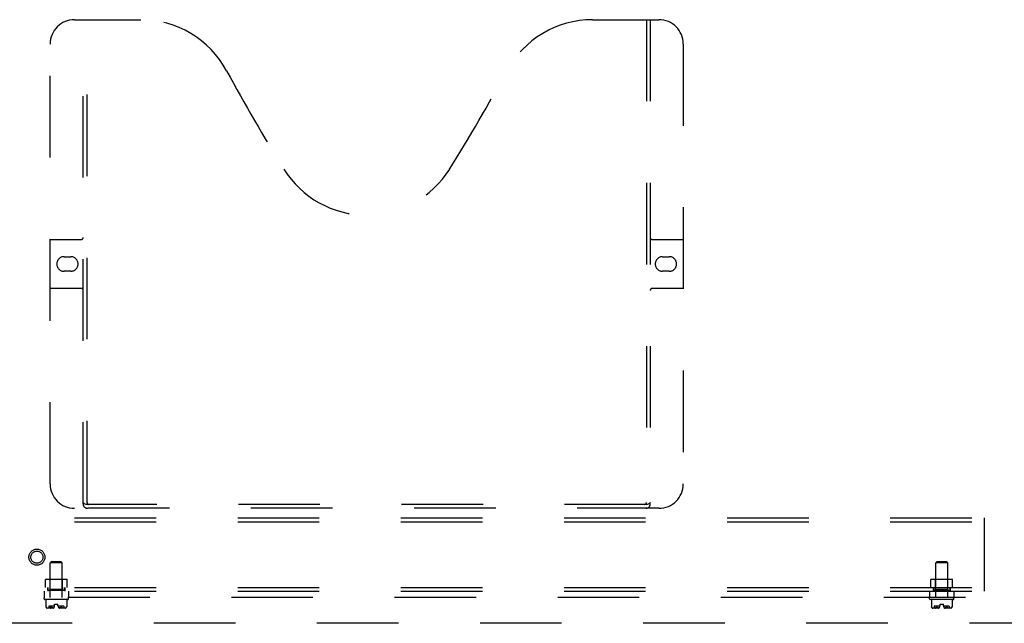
# Model space of a CAD drawing. Header units: inches. Extents: x 0 to 304, y 0 to 196.
# Tile 7 of 129: x 95 to 115, y 65 to 77. Entities that reach past the tile are written whole.
import ezdxf

# ---------------------------------------------------------------- set-up
doc = ezdxf.new("R2010")
doc.units = ezdxf.units.IN
doc.header["$LTSCALE"] = 16.696429
doc.header["$MEASUREMENT"] = 0
doc.linetypes.add('HIDDEN', pattern=[0.2, 0.1, -0.1])
for name, color, linetype in [('DEFAULT_2', 8, 'HIDDEN'), ('MAIN_DOOR_ASSEMBLY', 7, 'CONTINUOUS'), ('SUBPANELS', 7, 'CONTINUOUS')]:
    doc.layers.add(name, color=color, linetype=linetype)

msp = doc.modelspace()

# ---------------------------------------------------------------- linework, layer by layer
at = {"layer": 'DEFAULT_2', "color": 8, "linetype": 'HIDDEN'}
msp.add_line((129.095, 64.856), (94.126, 64.856), dxfattribs=at)
at = {"layer": 'MAIN_DOOR_ASSEMBLY', "color": 8, "linetype": 'HIDDEN'}
for p, q in [((95.75, 77.21), (97.105, 77.21)), ((95.925, 67.3), (95.925, 77.21)), ((96.005, 67.33), (96.005, 77.21)), ((106.355, 77.21), (107.71, 77.21)), ((107.455, 77.21), (107.455, 67.33)), ((107.535, 77.21), (107.535, 67.3)), ((95.25, 67.71), (95.25, 76.71)), ((108.21, 76.71), (108.21, 67.71)), ((95.25, 72.71), (95.885, 72.71)), ((107.575, 72.71), (108.21, 72.71)), ((95.536, 72.36), (95.673, 72.36)), ((107.786, 72.36), (107.923, 72.36)), ((95.673, 72.06), (95.536, 72.06)), ((107.923, 72.06), (107.786, 72.06)), ((95.885, 71.71), (95.25, 71.71)), ((108.21, 71.71), (107.575, 71.71)), ((107.71, 67.21), (95.75, 67.21)), ((107.451, 67.29), (96.009, 67.29))]:
    msp.add_line(p, q, dxfattribs=at)
for points in [[(95.915, 67.33), (95.931, 67.319), (95.947, 67.31), (95.963, 67.302), (95.978, 67.295), (95.994, 67.292), (96.009, 67.29)], [(107.451, 67.29), (107.466, 67.292), (107.481, 67.295), (107.497, 67.302), (107.513, 67.31), (107.529, 67.319), (107.545, 67.33)]]:
    msp.add_lwpolyline(points, dxfattribs=at)
for radius in [0.164, 0.124]:
    msp.add_circle((94.98, 66.21), radius, dxfattribs=at)
for centre, radius, start, end in [((95.75, 76.71), 0.5, 90, 180), ((97.105, 75.21), 2, 28.4813, 90), ((106.355, 75.21), 2, 90, 151.5187), ((107.71, 76.71), 0.5, 0, 90), ((133.413, 94.908), 39.307, 208.4813, 211.8705), ((70.047, 94.908), 39.307, 328.1295, 331.5187), ((101.73, 75.21), 2, 211.8705, 328.1295), ((95.885, 72.75), 0.04, 270, 360), ((107.575, 72.75), 0.04, 180, 270), ((95.536, 72.21), 0.15, 90, 270), ((95.673, 72.21), 0.15, 270, 90), ((107.786, 72.21), 0.15, 90, 270), ((107.923, 72.21), 0.15, 270, 90), ((95.885, 71.67), 0.04, 0, 90), ((107.575, 71.67), 0.04, 90, 180), ((95.75, 67.71), 0.5, 180, 270), ((107.71, 67.71), 0.5, 270, 360), ((96.045, 67.33), 0.04, 180, 270), ((107.415, 67.33), 0.04, 270, 360), ((96.015, 67.3), 0.09, 180, 270), ((107.445, 67.3), 0.09, 270, 360)]:
    msp.add_arc(centre, radius, start, end, dxfattribs=at)
at = {"layer": 'SUBPANELS', "color": 8, "linetype": 'HIDDEN'}
for p, q in [((72.376, 67.012), (114.376, 67.012)), ((72.376, 66.934), (114.376, 66.934)), ((114.376, 65.512), (114.376, 67.012)), ((95.282, 66.122), (95.252, 66.092)), ((95.282, 66.122), (95.47, 66.122)), ((95.47, 66.122), (95.5, 66.092)), ((113.407, 66.122), (113.377, 66.092)), ((113.407, 66.122), (113.595, 66.122)), ((113.595, 66.122), (113.625, 66.092)), ((95.5, 66.092), (95.252, 66.092)), ((95.252, 65.387), (95.252, 66.092)), ((95.5, 65.387), (95.5, 66.092)), ((113.625, 66.092), (113.377, 66.092)), ((113.377, 65.387), (113.377, 66.092)), ((113.625, 65.387), (113.625, 66.092)), ((95.166, 65.76), (95.156, 65.75)), ((95.596, 65.75), (95.156, 65.75)), ((95.156, 65.59), (95.156, 65.75)), ((95.166, 65.76), (95.586, 65.76)), ((95.251, 65.75), (95.241, 65.76)), ((95.251, 65.546), (95.251, 65.75)), ((95.501, 65.75), (95.511, 65.76)), ((95.501, 65.546), (95.501, 65.75)), ((95.586, 65.76), (95.596, 65.75)), ((95.596, 65.59), (95.596, 65.75)), ((113.291, 65.76), (113.281, 65.75)), ((113.721, 65.75), (113.281, 65.75)), ((113.281, 65.59), (113.281, 65.75)), ((113.291, 65.76), (113.711, 65.76)), ((113.376, 65.75), (113.366, 65.76)), ((113.376, 65.546), (113.376, 65.75)), ((113.626, 65.75), (113.636, 65.76)), ((113.626, 65.546), (113.626, 65.75)), ((113.711, 65.76), (113.721, 65.75)), ((113.721, 65.59), (113.721, 65.75)), ((72.376, 65.59), (114.376, 65.59)), ((72.376, 65.512), (114.376, 65.512)), ((95.126, 65.512), (95.126, 65.387)), ((95.204, 65.59), (95.204, 65.512)), ((95.204, 65.536), (95.204, 65.59)), ((95.204, 65.536), (95.547, 65.536)), ((95.251, 65.546), (95.241, 65.536)), ((95.501, 65.546), (95.251, 65.546)), ((95.501, 65.546), (95.511, 65.536)), ((95.547, 65.536), (95.547, 65.59)), ((95.548, 65.59), (95.548, 65.512)), ((95.626, 65.512), (95.626, 65.387)), ((113.251, 65.512), (113.251, 65.387)), ((113.329, 65.59), (113.329, 65.512)), ((113.329, 65.536), (113.329, 65.59)), ((113.329, 65.536), (113.672, 65.536)), ((113.376, 65.546), (113.366, 65.536)), ((113.626, 65.546), (113.376, 65.546)), ((113.626, 65.546), (113.636, 65.536)), ((113.672, 65.536), (113.672, 65.59)), ((113.673, 65.59), (113.673, 65.512)), ((113.751, 65.512), (113.751, 65.387)), ((127.345, 65.512), (114.376, 65.512)), ((127.345, 65.387), (94.063, 65.387)), ((95.126, 65.355), (95.126, 65.377)), ((95.616, 65.345), (95.136, 65.345)), ((95.163, 65.345), (95.163, 65.199)), ((95.589, 65.345), (95.589, 65.199)), ((95.626, 65.355), (95.626, 65.377)), ((113.251, 65.355), (113.251, 65.377)), ((113.741, 65.345), (113.261, 65.345)), ((113.288, 65.345), (113.288, 65.199)), ((113.714, 65.345), (113.714, 65.199)), ((113.751, 65.355), (113.751, 65.377)), ((95.163, 65.199), (95.164, 65.198)), ((95.163, 65.199), (95.163, 65.199)), ((95.163, 65.199), (95.164, 65.198)), ((95.163, 65.199), (95.163, 65.199)), ((95.164, 65.198), (95.164, 65.197)), ((95.164, 65.198), (95.164, 65.198)), ((95.164, 65.197), (95.164, 65.196)), ((95.164, 65.197), (95.164, 65.196)), ((95.164, 65.196), (95.164, 65.195)), ((95.165, 65.195), (95.164, 65.195)), ((95.176, 65.175), (95.174, 65.176)), ((95.176, 65.175), (95.177, 65.173)), ((95.184, 65.166), (95.177, 65.173)), ((95.309, 65.163), (95.189, 65.163)), ((95.341, 65.21), (95.222, 65.21)), ((95.222, 65.21), (95.222, 65.163)), ((95.256, 65.176), (95.255, 65.175)), ((95.265, 65.192), (95.266, 65.195)), ((95.266, 65.195), (95.266, 65.195)), ((95.273, 65.196), (95.273, 65.197)), ((95.274, 65.196), (95.273, 65.197)), ((95.274, 65.196), (95.274, 65.195)), ((95.275, 65.195), (95.274, 65.195)), ((95.277, 65.192), (95.275, 65.195)), ((95.276, 65.192), (95.279, 65.189)), ((95.341, 65.25), (95.411, 65.25)), ((95.341, 65.217), (95.341, 65.25)), ((95.411, 65.217), (95.411, 65.25)), ((95.53, 65.21), (95.411, 65.21)), ((95.563, 65.163), (95.443, 65.163)), ((95.46, 65.178), (95.463, 65.18)), ((95.475, 65.192), (95.477, 65.195)), ((95.479, 65.197), (95.478, 65.196)), ((95.485, 65.196), (95.485, 65.197)), ((95.486, 65.195), (95.486, 65.195)), ((95.497, 65.175), (95.496, 65.176)), ((95.497, 65.175), (95.499, 65.173)), ((95.5, 65.171), (95.5, 65.172)), ((95.53, 65.21), (95.53, 65.163)), ((95.575, 65.173), (95.567, 65.166)), ((95.575, 65.173), (95.576, 65.175)), ((95.578, 65.176), (95.576, 65.175)), ((95.586, 65.192), (95.587, 65.195)), ((95.587, 65.195), (95.588, 65.196)), ((95.589, 65.199), (95.588, 65.199)), ((95.588, 65.199), (95.588, 65.198)), ((95.588, 65.198), (95.588, 65.198)), ((95.588, 65.198), (95.588, 65.198)), ((95.588, 65.197), (95.588, 65.198)), ((95.588, 65.196), (95.588, 65.197)), ((95.589, 65.199), (95.589, 65.199)), ((95.589, 65.199), (95.589, 65.199)), ((95.589, 65.199), (95.589, 65.199)), ((113.288, 65.199), (113.289, 65.198)), ((113.288, 65.199), (113.288, 65.199)), ((113.288, 65.199), (113.289, 65.198)), ((113.288, 65.199), (113.288, 65.199)), ((113.289, 65.198), (113.289, 65.197)), ((113.289, 65.198), (113.289, 65.198)), ((113.289, 65.197), (113.289, 65.196)), ((113.289, 65.197), (113.289, 65.196)), ((113.289, 65.196), (113.289, 65.195)), ((113.29, 65.195), (113.289, 65.195)), ((113.29, 65.195), (113.291, 65.192)), ((113.301, 65.175), (113.302, 65.173)), ((113.309, 65.166), (113.302, 65.173)), ((113.434, 65.163), (113.314, 65.163)), ((113.466, 65.21), (113.347, 65.21)), ((113.347, 65.21), (113.347, 65.163)), ((113.381, 65.176), (113.38, 65.175)), ((113.391, 65.195), (113.391, 65.195)), ((113.398, 65.196), (113.398, 65.197)), ((113.399, 65.196), (113.398, 65.197)), ((113.399, 65.196), (113.399, 65.195)), ((113.4, 65.195), (113.399, 65.195)), ((113.402, 65.192), (113.4, 65.195)), ((113.401, 65.192), (113.404, 65.189)), ((113.466, 65.25), (113.536, 65.25)), ((113.466, 65.217), (113.466, 65.25)), ((113.536, 65.217), (113.536, 65.25)), ((113.655, 65.21), (113.536, 65.21)), ((113.688, 65.163), (113.568, 65.163)), ((113.585, 65.178), (113.588, 65.18)), ((113.6, 65.192), (113.602, 65.195)), ((113.604, 65.197), (113.603, 65.196)), ((113.61, 65.196), (113.61, 65.197)), ((113.611, 65.195), (113.612, 65.192)), ((113.611, 65.195), (113.611, 65.195)), ((113.622, 65.175), (113.624, 65.173)), ((113.625, 65.171), (113.625, 65.172)), ((113.655, 65.21), (113.655, 65.163)), ((113.7, 65.173), (113.692, 65.166)), ((113.7, 65.173), (113.701, 65.175)), ((113.703, 65.176), (113.701, 65.175)), ((113.712, 65.195), (113.713, 65.196)), ((113.714, 65.199), (113.713, 65.199)), ((113.713, 65.199), (113.713, 65.198)), ((113.713, 65.198), (113.713, 65.198)), ((113.713, 65.198), (113.713, 65.198)), ((113.713, 65.197), (113.713, 65.198)), ((113.713, 65.196), (113.713, 65.197)), ((113.714, 65.199), (113.714, 65.199)), ((113.714, 65.199), (113.714, 65.199)), ((113.714, 65.199), (113.714, 65.199))]:
    msp.add_line(p, q, dxfattribs=at)
for points in [[(95.163, 65.199), (95.163, 65.199), (95.163, 65.199)], [(95.172, 65.18), (95.17, 65.182), (95.169, 65.184), (95.168, 65.186), (95.167, 65.189), (95.166, 65.192), (95.165, 65.195)], [(95.167, 65.189), (95.168, 65.186), (95.169, 65.184)], [(95.172, 65.18), (95.173, 65.178), (95.174, 65.176)], [(95.184, 65.166), (95.185, 65.165), (95.186, 65.165), (95.188, 65.164), (95.189, 65.164), (95.19, 65.163), (95.191, 65.163)], [(95.255, 65.175), (95.253, 65.173), (95.252, 65.172), (95.252, 65.172), (95.252, 65.171), (95.251, 65.171), (95.251, 65.17), (95.251, 65.17), (95.251, 65.169), (95.251, 65.169), (95.251, 65.168), (95.251, 65.168), (95.251, 65.167), (95.251, 65.167), (95.251, 65.166)], [(95.251, 65.166), (95.252, 65.165), (95.253, 65.165), (95.254, 65.164), (95.255, 65.164), (95.256, 65.163), (95.257, 65.163)], [(95.256, 65.176), (95.258, 65.178), (95.259, 65.18), (95.26, 65.182), (95.261, 65.184), (95.263, 65.186), (95.264, 65.189)], [(95.266, 65.195), (95.265, 65.192), (95.264, 65.189), (95.263, 65.186), (95.261, 65.184), (95.26, 65.182), (95.259, 65.18)], [(95.273, 65.197), (95.272, 65.198), (95.272, 65.198), (95.272, 65.198), (95.271, 65.199), (95.271, 65.199), (95.27, 65.199), (95.27, 65.199), (95.269, 65.199), (95.269, 65.199), (95.268, 65.199), (95.268, 65.199), (95.268, 65.198), (95.267, 65.198), (95.267, 65.197), (95.267, 65.197), (95.266, 65.196)], [(95.266, 65.195), (95.266, 65.195), (95.266, 65.196)], [(95.267, 65.196), (95.267, 65.197), (95.267, 65.198), (95.268, 65.198), (95.268, 65.198), (95.268, 65.199), (95.269, 65.199), (95.269, 65.199), (95.27, 65.199), (95.27, 65.199), (95.271, 65.199), (95.271, 65.199), (95.271, 65.199), (95.272, 65.198), (95.272, 65.198), (95.273, 65.197)], [(95.289, 65.18), (95.286, 65.182), (95.284, 65.184), (95.281, 65.186), (95.279, 65.189)], [(95.279, 65.189), (95.281, 65.187), (95.283, 65.184), (95.286, 65.182), (95.289, 65.18), (95.291, 65.178)], [(95.291, 65.178), (95.294, 65.176), (95.298, 65.174), (95.301, 65.173), (95.304, 65.171), (95.308, 65.17), (95.311, 65.168), (95.315, 65.167)], [(95.305, 65.171), (95.302, 65.172), (95.3, 65.173), (95.297, 65.175), (95.294, 65.176)], [(95.315, 65.167), (95.312, 65.168), (95.31, 65.169), (95.307, 65.17)], [(95.46, 65.178), (95.457, 65.176), (95.454, 65.174), (95.451, 65.173), (95.448, 65.171), (95.444, 65.17), (95.441, 65.168), (95.437, 65.167)], [(95.437, 65.167), (95.439, 65.168), (95.442, 65.169), (95.444, 65.17)], [(95.447, 65.171), (95.45, 65.172), (95.452, 65.173), (95.455, 65.175), (95.458, 65.176)], [(95.463, 65.18), (95.466, 65.182), (95.468, 65.184), (95.471, 65.186), (95.473, 65.189), (95.475, 65.192)], [(95.473, 65.189), (95.471, 65.187), (95.469, 65.184), (95.466, 65.182), (95.463, 65.18)], [(95.478, 65.196), (95.478, 65.195), (95.477, 65.195)], [(95.485, 65.196), (95.485, 65.197), (95.485, 65.198), (95.484, 65.198), (95.484, 65.198), (95.484, 65.199), (95.483, 65.199), (95.483, 65.199), (95.482, 65.199), (95.482, 65.199), (95.481, 65.199), (95.481, 65.199), (95.48, 65.199), (95.48, 65.198), (95.479, 65.198), (95.479, 65.197), (95.479, 65.196)], [(95.479, 65.197), (95.479, 65.198), (95.48, 65.198), (95.48, 65.198), (95.481, 65.199), (95.481, 65.199), (95.482, 65.199), (95.482, 65.199), (95.483, 65.199), (95.483, 65.199), (95.484, 65.199), (95.484, 65.199), (95.484, 65.198), (95.485, 65.198), (95.485, 65.197), (95.485, 65.197)], [(95.485, 65.196), (95.486, 65.195), (95.486, 65.195)], [(95.493, 65.18), (95.492, 65.182), (95.49, 65.184), (95.489, 65.186), (95.488, 65.189), (95.487, 65.192), (95.486, 65.195)], [(95.488, 65.189), (95.489, 65.186), (95.49, 65.184)], [(95.5, 65.171), (95.501, 65.17), (95.501, 65.17), (95.501, 65.169), (95.501, 65.169), (95.501, 65.168), (95.501, 65.168), (95.501, 65.167), (95.501, 65.167), (95.501, 65.166), (95.5, 65.166), (95.5, 65.165), (95.499, 65.165), (95.498, 65.165), (95.498, 65.164), (95.497, 65.164), (95.496, 65.164), (95.495, 65.164), (95.494, 65.164), (95.494, 65.164), (95.493, 65.163), (95.492, 65.163), (95.491, 65.163), (95.49, 65.163)], [(95.493, 65.18), (95.494, 65.178), (95.496, 65.176)], [(95.501, 65.166), (95.5, 65.165), (95.499, 65.165), (95.498, 65.164), (95.497, 65.164), (95.496, 65.163), (95.495, 65.163)], [(95.499, 65.173), (95.499, 65.172), (95.5, 65.172)], [(95.501, 65.166), (95.501, 65.167), (95.501, 65.167), (95.501, 65.168), (95.501, 65.168), (95.501, 65.169), (95.501, 65.169), (95.501, 65.17), (95.501, 65.17), (95.5, 65.171), (95.5, 65.171)], [(95.567, 65.166), (95.566, 65.165), (95.565, 65.165), (95.564, 65.164), (95.563, 65.164), (95.562, 65.163), (95.561, 65.163)], [(95.578, 65.176), (95.579, 65.178), (95.58, 65.18)], [(95.587, 65.195), (95.586, 65.192), (95.585, 65.189), (95.584, 65.186), (95.583, 65.184), (95.581, 65.182), (95.58, 65.18)], [(95.581, 65.182), (95.583, 65.184), (95.584, 65.186), (95.585, 65.189)], [(95.588, 65.197), (95.588, 65.196), (95.587, 65.195), (95.587, 65.195)], [(113.288, 65.199), (113.288, 65.199), (113.288, 65.199)], [(113.297, 65.18), (113.295, 65.182), (113.294, 65.184), (113.293, 65.186), (113.292, 65.189), (113.291, 65.192), (113.29, 65.195)], [(113.292, 65.189), (113.293, 65.186), (113.294, 65.184), (113.295, 65.182), (113.297, 65.18), (113.298, 65.178), (113.299, 65.176)], [(113.302, 65.173), (113.301, 65.175), (113.299, 65.176)], [(113.309, 65.166), (113.31, 65.165), (113.311, 65.165), (113.313, 65.164), (113.314, 65.164), (113.315, 65.163), (113.316, 65.163)], [(113.38, 65.175), (113.378, 65.173), (113.377, 65.172), (113.377, 65.172), (113.377, 65.171), (113.376, 65.171), (113.376, 65.17), (113.376, 65.17), (113.376, 65.169), (113.376, 65.169), (113.376, 65.168), (113.376, 65.168), (113.376, 65.167), (113.376, 65.167), (113.376, 65.166)], [(113.376, 65.166), (113.377, 65.165), (113.378, 65.165), (113.379, 65.164), (113.38, 65.164), (113.381, 65.163), (113.382, 65.163)], [(113.381, 65.176), (113.383, 65.178), (113.384, 65.18)], [(113.391, 65.195), (113.39, 65.192), (113.389, 65.189), (113.388, 65.186), (113.386, 65.184), (113.385, 65.182), (113.384, 65.18)], [(113.386, 65.184), (113.388, 65.186), (113.389, 65.189)], [(113.398, 65.197), (113.397, 65.198), (113.397, 65.198), (113.397, 65.198), (113.396, 65.199), (113.396, 65.199), (113.395, 65.199), (113.395, 65.199), (113.394, 65.199), (113.394, 65.199), (113.393, 65.199), (113.393, 65.199), (113.393, 65.198), (113.392, 65.198), (113.392, 65.197), (113.392, 65.197), (113.391, 65.196)], [(113.391, 65.195), (113.391, 65.195), (113.391, 65.196)], [(113.392, 65.196), (113.392, 65.197), (113.392, 65.198), (113.393, 65.198), (113.393, 65.198), (113.393, 65.199), (113.394, 65.199), (113.394, 65.199), (113.395, 65.199), (113.395, 65.199), (113.396, 65.199), (113.396, 65.199), (113.396, 65.199), (113.397, 65.198), (113.397, 65.198), (113.398, 65.197)], [(113.414, 65.18), (113.411, 65.182), (113.409, 65.184), (113.406, 65.186), (113.404, 65.189)], [(113.404, 65.189), (113.406, 65.187), (113.408, 65.184), (113.411, 65.182), (113.414, 65.18), (113.416, 65.178)], [(113.416, 65.178), (113.419, 65.176), (113.423, 65.174), (113.426, 65.173), (113.429, 65.171), (113.433, 65.17), (113.436, 65.168), (113.44, 65.167)], [(113.43, 65.171), (113.427, 65.172), (113.425, 65.173), (113.422, 65.175), (113.419, 65.176)], [(113.44, 65.167), (113.437, 65.168), (113.435, 65.169), (113.432, 65.17)], [(113.585, 65.178), (113.582, 65.176), (113.579, 65.174), (113.576, 65.173), (113.573, 65.171), (113.569, 65.17), (113.566, 65.168), (113.562, 65.167)], [(113.562, 65.167), (113.564, 65.168), (113.567, 65.169), (113.569, 65.17)], [(113.572, 65.171), (113.575, 65.172), (113.577, 65.173), (113.58, 65.175), (113.583, 65.176)], [(113.588, 65.18), (113.591, 65.182), (113.593, 65.184), (113.596, 65.186), (113.598, 65.189), (113.6, 65.192)], [(113.598, 65.189), (113.596, 65.187), (113.594, 65.184), (113.591, 65.182), (113.588, 65.18)], [(113.603, 65.196), (113.603, 65.195), (113.602, 65.195)], [(113.61, 65.196), (113.61, 65.197), (113.61, 65.198), (113.609, 65.198), (113.609, 65.198), (113.609, 65.199), (113.608, 65.199), (113.608, 65.199), (113.607, 65.199), (113.607, 65.199), (113.606, 65.199), (113.606, 65.199), (113.605, 65.199), (113.605, 65.198), (113.604, 65.198), (113.604, 65.197), (113.604, 65.196)], [(113.604, 65.197), (113.604, 65.198), (113.605, 65.198), (113.605, 65.198), (113.606, 65.199), (113.606, 65.199), (113.607, 65.199), (113.607, 65.199), (113.608, 65.199), (113.608, 65.199), (113.609, 65.199), (113.609, 65.199), (113.609, 65.198), (113.61, 65.198), (113.61, 65.197), (113.61, 65.197)], [(113.61, 65.196), (113.611, 65.195), (113.611, 65.195)], [(113.618, 65.18), (113.617, 65.182), (113.615, 65.184), (113.614, 65.186), (113.613, 65.189), (113.612, 65.192), (113.611, 65.195)], [(113.613, 65.189), (113.614, 65.186), (113.615, 65.184), (113.617, 65.182), (113.618, 65.18), (113.619, 65.178), (113.621, 65.176)], [(113.625, 65.171), (113.626, 65.17), (113.626, 65.17), (113.626, 65.169), (113.626, 65.169), (113.626, 65.168), (113.626, 65.168), (113.626, 65.167), (113.626, 65.167), (113.626, 65.166), (113.625, 65.166), (113.625, 65.165), (113.624, 65.165), (113.623, 65.165), (113.623, 65.164), (113.622, 65.164), (113.621, 65.164), (113.62, 65.164), (113.619, 65.164), (113.619, 65.164), (113.618, 65.163), (113.617, 65.163), (113.616, 65.163), (113.615, 65.163)], [(113.626, 65.166), (113.625, 65.165), (113.624, 65.165), (113.623, 65.164), (113.622, 65.164), (113.621, 65.163), (113.62, 65.163)], [(113.623, 65.173), (113.622, 65.175), (113.621, 65.176)], [(113.624, 65.173), (113.624, 65.172), (113.625, 65.172)], [(113.626, 65.166), (113.626, 65.167), (113.626, 65.167), (113.626, 65.168), (113.626, 65.168), (113.626, 65.169), (113.626, 65.169), (113.626, 65.17), (113.626, 65.17), (113.625, 65.171), (113.625, 65.171)], [(113.692, 65.166), (113.691, 65.165), (113.69, 65.165), (113.689, 65.164), (113.688, 65.164), (113.687, 65.163), (113.686, 65.163)], [(113.703, 65.176), (113.704, 65.178), (113.705, 65.18)], [(113.712, 65.195), (113.711, 65.192), (113.71, 65.189), (113.709, 65.186), (113.708, 65.184), (113.706, 65.182), (113.705, 65.18)], [(113.708, 65.184), (113.709, 65.186), (113.71, 65.189)], [(113.713, 65.197), (113.713, 65.196), (113.712, 65.195), (113.712, 65.195)]]:
    msp.add_lwpolyline(points, dxfattribs=at)
for centre, radius, start, end in [((95.136, 65.377), 0.01, 90, 180), ((95.136, 65.355), 0.01, 180, 270), ((95.616, 65.377), 0.01, 0, 90), ((95.616, 65.355), 0.01, 270, 360), ((113.261, 65.377), 0.01, 90, 180), ((113.261, 65.355), 0.01, 180, 270), ((113.741, 65.377), 0.01, 0, 90), ((113.741, 65.355), 0.01, 270, 360), ((95.229, 65.214), 0.0668, 192.4116, 225.3027), ((95.189, 65.173), 0.01, 225.3027, 270), ((95.281, 65.217), 0.0603, 297.8819, 360), ((95.471, 65.217), 0.0603, 180, 242.1181), ((95.563, 65.173), 0.01, 270, 314.6973), ((95.523, 65.214), 0.0668, 314.6973, 347.5884), ((113.354, 65.214), 0.0668, 192.4116, 225.3027), ((113.314, 65.173), 0.01, 225.3027, 270), ((113.406, 65.217), 0.0603, 297.8819, 360), ((113.596, 65.217), 0.0603, 180, 242.1181), ((113.688, 65.173), 0.01, 270, 314.6973), ((113.648, 65.214), 0.0668, 314.6973, 347.5884)]:
    msp.add_arc(centre, radius, start, end, dxfattribs=at)

doc.saveas('drawing.dxf')
